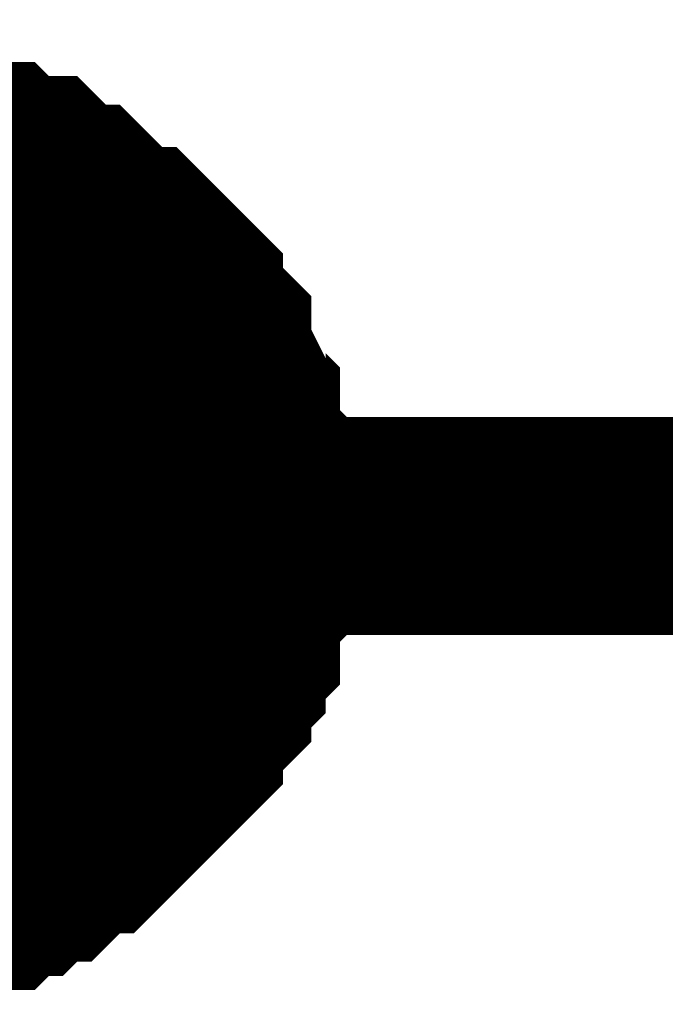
# Model space of a CAD drawing. Header units: inches. Extents: x 0 to 292, y 0 to 193.
# Tile 96 of 189: x 115.288 to 116.174, y 143.5 to 144.851. Entities that reach past the tile are written whole.
import ezdxf

# ---------------------------------------------------------------- set-up
doc = ezdxf.new("R2010")
doc.units = ezdxf.units.IN
doc.layers.add('Sheet', color=255, linetype='Continuous')

msp = doc.modelspace()

# ---------------------------------------------------------------- linework, layer by layer
at = {"layer": 'Sheet'}
for points in [[(109.4985, 144.1563, 0.2997, 0.2997, 0), (115.0904, 144.1563, 0.2997, 0.2997, 0), (121.1693, 144.1563, 0.2997, 0.2997, 0), (121.1693, 146.4562, 0.2997, 0.2997, 0)], [(115.1098, 144.6631, 0.2997, 0.2997, 0), (115.1488, 144.6631, 0.2997, 0.2997, 0), (115.1683, 144.6631, 0.2997, 0.2997, 0), (115.1878, 144.6436, 0.2997, 0.2997, 0), (115.2073, 144.6436, 0.2997, 0.2997, 0), (115.2462, 144.6436, 0.2997, 0.2997, 0), (115.2657, 144.6241, 0.2997, 0.2997, 0), (115.2852, 144.6241, 0.2997, 0.2997, 0), (115.3047, 144.6241, 0.2997, 0.2997, 0), (115.3242, 144.6046, 0.2997, 0.2997, 0), (115.3436, 144.5851, 0.2997, 0.2997, 0), (115.3631, 144.5851, 0.2997, 0.2997, 0), (115.3826, 144.5656, 0.2997, 0.2997, 0), (115.4021, 144.5461, 0.2997, 0.2997, 0), (115.4216, 144.5266, 0.2997, 0.2997, 0), (115.4411, 144.5266, 0.2997, 0.2997, 0), (115.4606, 144.5071, 0.2997, 0.2997, 0), (115.48, 144.4876, 0.2997, 0.2997, 0), (115.4995, 144.4681, 0.2997, 0.2997, 0), (115.4995, 144.4487, 0.2997, 0.2997, 0), (115.519, 144.4292, 0.2997, 0.2997, 0), (115.5385, 144.4097, 0.2997, 0.2997, 0), (115.5385, 144.3902, 0.2997, 0.2997, 0), (115.558, 144.3512, 0.2997, 0.2997, 0), (115.558, 144.3317, 0.2997, 0.2997, 0), (115.5775, 144.3122, 0.2997, 0.2997, 0), (115.5775, 144.2927, 0.2997, 0.2997, 0), (115.5775, 144.2537, 0.2997, 0.2997, 0), (115.5969, 144.2342, 0.2997, 0.2997, 0), (115.5969, 144.2148, 0.2997, 0.2997, 0), (115.5969, 144.1758, 0.2997, 0.2997, 0), (115.5969, 144.1563, 0.2997, 0.2997, 0)], [(115.1098, 144.6631, 0.2997, 0.2997, 0), (115.1488, 144.6631, 0.2997, 0.2997, 0), (115.1683, 144.6631, 0.2997, 0.2997, 0), (115.1878, 144.6436, 0.2997, 0.2997, 0), (115.2073, 144.6436, 0.2997, 0.2997, 0), (115.2462, 144.6436, 0.2997, 0.2997, 0), (115.2657, 144.6241, 0.2997, 0.2997, 0), (115.2852, 144.6241, 0.2997, 0.2997, 0), (115.3047, 144.6241, 0.2997, 0.2997, 0), (115.3242, 144.6046, 0.2997, 0.2997, 0), (115.3436, 144.5851, 0.2997, 0.2997, 0), (115.3631, 144.5851, 0.2997, 0.2997, 0), (115.3826, 144.5656, 0.2997, 0.2997, 0), (115.4021, 144.5461, 0.2997, 0.2997, 0), (115.4216, 144.5266, 0.2997, 0.2997, 0), (115.4411, 144.5266, 0.2997, 0.2997, 0), (115.4606, 144.5071, 0.2997, 0.2997, 0), (115.48, 144.4876, 0.2997, 0.2997, 0), (115.4995, 144.4681, 0.2997, 0.2997, 0), (115.4995, 144.4487, 0.2997, 0.2997, 0), (115.519, 144.4292, 0.2997, 0.2997, 0), (115.5385, 144.4097, 0.2997, 0.2997, 0), (115.5385, 144.3902, 0.2997, 0.2997, 0), (115.558, 144.3512, 0.2997, 0.2997, 0), (115.558, 144.3317, 0.2997, 0.2997, 0), (115.5775, 144.3122, 0.2997, 0.2997, 0), (115.5775, 144.2927, 0.2997, 0.2997, 0), (115.5775, 144.2537, 0.2997, 0.2997, 0), (115.5969, 144.2342, 0.2997, 0.2997, 0), (115.5969, 144.2148, 0.2997, 0.2997, 0), (115.5969, 144.1758, 0.2997, 0.2997, 0), (115.5969, 144.1563, 0.2997, 0.2997, 0)], [(115.1098, 144.6631, 0.2997, 0.2997, 0), (115.1488, 144.6631, 0.2997, 0.2997, 0), (115.1683, 144.6631, 0.2997, 0.2997, 0), (115.1878, 144.6436, 0.2997, 0.2997, 0), (115.2073, 144.6436, 0.2997, 0.2997, 0), (115.2462, 144.6436, 0.2997, 0.2997, 0), (115.2657, 144.6241, 0.2997, 0.2997, 0), (115.2852, 144.6241, 0.2997, 0.2997, 0), (115.3047, 144.6241, 0.2997, 0.2997, 0), (115.3242, 144.6046, 0.2997, 0.2997, 0), (115.3436, 144.5851, 0.2997, 0.2997, 0), (115.3631, 144.5851, 0.2997, 0.2997, 0), (115.3826, 144.5656, 0.2997, 0.2997, 0), (115.4021, 144.5461, 0.2997, 0.2997, 0), (115.4216, 144.5266, 0.2997, 0.2997, 0), (115.4411, 144.5266, 0.2997, 0.2997, 0), (115.4606, 144.5071, 0.2997, 0.2997, 0), (115.48, 144.4876, 0.2997, 0.2997, 0), (115.4995, 144.4681, 0.2997, 0.2997, 0), (115.4995, 144.4487, 0.2997, 0.2997, 0), (115.519, 144.4292, 0.2997, 0.2997, 0), (115.5385, 144.4097, 0.2997, 0.2997, 0), (115.5385, 144.3902, 0.2997, 0.2997, 0), (115.558, 144.3512, 0.2997, 0.2997, 0), (115.558, 144.3317, 0.2997, 0.2997, 0), (115.5775, 144.3122, 0.2997, 0.2997, 0), (115.5775, 144.2927, 0.2997, 0.2997, 0), (115.5775, 144.2537, 0.2997, 0.2997, 0), (115.5969, 144.2342, 0.2997, 0.2997, 0), (115.5969, 144.2148, 0.2997, 0.2997, 0), (115.5969, 144.1758, 0.2997, 0.2997, 0), (115.5969, 144.1563, 0.2997, 0.2997, 0)], [(115.1098, 144.6631, 0.2997, 0.2997, 0), (115.1488, 144.6631, 0.2997, 0.2997, 0), (115.1683, 144.6631, 0.2997, 0.2997, 0), (115.1878, 144.6436, 0.2997, 0.2997, 0), (115.2073, 144.6436, 0.2997, 0.2997, 0), (115.2462, 144.6436, 0.2997, 0.2997, 0), (115.2657, 144.6241, 0.2997, 0.2997, 0), (115.2852, 144.6241, 0.2997, 0.2997, 0), (115.3047, 144.6241, 0.2997, 0.2997, 0), (115.3242, 144.6046, 0.2997, 0.2997, 0), (115.3436, 144.5851, 0.2997, 0.2997, 0), (115.3631, 144.5851, 0.2997, 0.2997, 0), (115.3826, 144.5656, 0.2997, 0.2997, 0), (115.4021, 144.5461, 0.2997, 0.2997, 0), (115.4216, 144.5266, 0.2997, 0.2997, 0), (115.4411, 144.5266, 0.2997, 0.2997, 0), (115.4606, 144.5071, 0.2997, 0.2997, 0), (115.48, 144.4876, 0.2997, 0.2997, 0), (115.4995, 144.4681, 0.2997, 0.2997, 0), (115.4995, 144.4487, 0.2997, 0.2997, 0), (115.519, 144.4292, 0.2997, 0.2997, 0), (115.5385, 144.4097, 0.2997, 0.2997, 0), (115.5385, 144.3902, 0.2997, 0.2997, 0), (115.558, 144.3512, 0.2997, 0.2997, 0), (115.558, 144.3317, 0.2997, 0.2997, 0), (115.5775, 144.3122, 0.2997, 0.2997, 0), (115.5775, 144.2927, 0.2997, 0.2997, 0), (115.5775, 144.2537, 0.2997, 0.2997, 0), (115.5969, 144.2342, 0.2997, 0.2997, 0), (115.5969, 144.2148, 0.2997, 0.2997, 0), (115.5969, 144.1758, 0.2997, 0.2997, 0), (115.5969, 144.1563, 0.2997, 0.2997, 0)], [(115.2073, 144.6436, 0.0991, 0.0991, 0), (115.2462, 144.6436, 0.0991, 0.0991, 0), (115.2657, 144.6241, 0.0991, 0.0991, 0), (115.2852, 144.6241, 0.0991, 0.0991, 0), (115.3047, 144.6241, 0.0991, 0.0991, 0), (115.3242, 144.6046, 0.0991, 0.0991, 0), (115.3436, 144.5851, 0.0991, 0.0991, 0), (115.3631, 144.5851, 0.0991, 0.0991, 0), (115.3826, 144.5656, 0.0991, 0.0991, 0), (115.4021, 144.5461, 0.0991, 0.0991, 0), (115.4216, 144.5266, 0.0991, 0.0991, 0), (115.4411, 144.5266, 0.0991, 0.0991, 0), (115.4606, 144.5071, 0.0991, 0.0991, 0), (115.48, 144.4876, 0.0991, 0.0991, 0), (115.4995, 144.4681, 0.0991, 0.0991, 0), (115.4995, 144.4487, 0.0991, 0.0991, 0), (115.519, 144.4292, 0.0991, 0.0991, 0), (115.5385, 144.4097, 0.0991, 0.0991, 0), (115.5385, 144.3902, 0.0991, 0.0991, 0), (115.558, 144.3512, 0.0991, 0.0991, 0), (115.558, 144.3317, 0.0991, 0.0991, 0), (115.5775, 144.3122, 0.0991, 0.0991, 0), (115.5775, 144.2927, 0.0991, 0.0991, 0), (115.5775, 144.2537, 0.0991, 0.0991, 0), (115.5969, 144.2342, 0.0991, 0.0991, 0), (115.5969, 144.2148, 0.0991, 0.0991, 0), (115.5969, 144.1758, 0.0991, 0.0991, 0), (115.5969, 144.1563, 0.0991, 0.0991, 0)], [(115.2073, 144.6436, 0.0991, 0.0991, 0), (115.2462, 144.6436, 0.0991, 0.0991, 0), (115.2657, 144.6241, 0.0991, 0.0991, 0), (115.2852, 144.6241, 0.0991, 0.0991, 0), (115.3047, 144.6241, 0.0991, 0.0991, 0), (115.3242, 144.6046, 0.0991, 0.0991, 0), (115.3436, 144.5851, 0.0991, 0.0991, 0), (115.3631, 144.5851, 0.0991, 0.0991, 0), (115.3826, 144.5656, 0.0991, 0.0991, 0), (115.4021, 144.5461, 0.0991, 0.0991, 0), (115.4216, 144.5266, 0.0991, 0.0991, 0), (115.4411, 144.5266, 0.0991, 0.0991, 0), (115.4606, 144.5071, 0.0991, 0.0991, 0), (115.48, 144.4876, 0.0991, 0.0991, 0), (115.4995, 144.4681, 0.0991, 0.0991, 0), (115.4995, 144.4487, 0.0991, 0.0991, 0), (115.519, 144.4292, 0.0991, 0.0991, 0), (115.5385, 144.4097, 0.0991, 0.0991, 0), (115.5385, 144.3902, 0.0991, 0.0991, 0), (115.558, 144.3512, 0.0991, 0.0991, 0), (115.558, 144.3317, 0.0991, 0.0991, 0), (115.5775, 144.3122, 0.0991, 0.0991, 0), (115.5775, 144.2927, 0.0991, 0.0991, 0), (115.5775, 144.2537, 0.0991, 0.0991, 0), (115.5969, 144.2342, 0.0991, 0.0991, 0), (115.5969, 144.2148, 0.0991, 0.0991, 0), (115.5969, 144.1758, 0.0991, 0.0991, 0), (115.5969, 144.1563, 0.0991, 0.0991, 0)], [(115.2073, 144.6436, 0.0991, 0.0991, 0), (115.2462, 144.6436, 0.0991, 0.0991, 0), (115.2657, 144.6241, 0.0991, 0.0991, 0), (115.2852, 144.6241, 0.0991, 0.0991, 0), (115.3047, 144.6241, 0.0991, 0.0991, 0), (115.3242, 144.6046, 0.0991, 0.0991, 0), (115.3436, 144.5851, 0.0991, 0.0991, 0), (115.3631, 144.5851, 0.0991, 0.0991, 0), (115.3826, 144.5656, 0.0991, 0.0991, 0), (115.4021, 144.5461, 0.0991, 0.0991, 0), (115.4216, 144.5266, 0.0991, 0.0991, 0), (115.4411, 144.5266, 0.0991, 0.0991, 0), (115.4606, 144.5071, 0.0991, 0.0991, 0), (115.48, 144.4876, 0.0991, 0.0991, 0), (115.4995, 144.4681, 0.0991, 0.0991, 0), (115.4995, 144.4487, 0.0991, 0.0991, 0), (115.519, 144.4292, 0.0991, 0.0991, 0), (115.5385, 144.4097, 0.0991, 0.0991, 0), (115.5385, 144.3902, 0.0991, 0.0991, 0), (115.558, 144.3512, 0.0991, 0.0991, 0), (115.558, 144.3317, 0.0991, 0.0991, 0), (115.5775, 144.3122, 0.0991, 0.0991, 0), (115.5775, 144.2927, 0.0991, 0.0991, 0), (115.5775, 144.2537, 0.0991, 0.0991, 0), (115.5969, 144.2342, 0.0991, 0.0991, 0), (115.5969, 144.2148, 0.0991, 0.0991, 0), (115.5969, 144.1758, 0.0991, 0.0991, 0), (115.5969, 144.1563, 0.0991, 0.0991, 0)], [(115.2073, 144.6436, 0.0991, 0.0991, 0), (115.2462, 144.6436, 0.0991, 0.0991, 0), (115.2657, 144.6241, 0.0991, 0.0991, 0), (115.2852, 144.6241, 0.0991, 0.0991, 0), (115.3047, 144.6241, 0.0991, 0.0991, 0), (115.3242, 144.6046, 0.0991, 0.0991, 0), (115.3436, 144.5851, 0.0991, 0.0991, 0), (115.3631, 144.5851, 0.0991, 0.0991, 0), (115.3826, 144.5656, 0.0991, 0.0991, 0), (115.4021, 144.5461, 0.0991, 0.0991, 0), (115.4216, 144.5266, 0.0991, 0.0991, 0), (115.4411, 144.5266, 0.0991, 0.0991, 0), (115.4606, 144.5071, 0.0991, 0.0991, 0), (115.48, 144.4876, 0.0991, 0.0991, 0), (115.4995, 144.4681, 0.0991, 0.0991, 0), (115.4995, 144.4487, 0.0991, 0.0991, 0), (115.519, 144.4292, 0.0991, 0.0991, 0), (115.5385, 144.4097, 0.0991, 0.0991, 0), (115.5385, 144.3902, 0.0991, 0.0991, 0), (115.558, 144.3512, 0.0991, 0.0991, 0), (115.558, 144.3317, 0.0991, 0.0991, 0), (115.5775, 144.3122, 0.0991, 0.0991, 0), (115.5775, 144.2927, 0.0991, 0.0991, 0), (115.5775, 144.2537, 0.0991, 0.0991, 0), (115.5969, 144.2342, 0.0991, 0.0991, 0), (115.5969, 144.2148, 0.0991, 0.0991, 0), (115.5969, 144.1758, 0.0991, 0.0991, 0), (115.5969, 144.1563, 0.0991, 0.0991, 0)], [(115.5969, 144.1563, 0.2997, 0.2997, 0), (115.5969, 144.1368, 0.2997, 0.2997, 0), (115.5969, 144.0978, 0.2997, 0.2997, 0), (115.5969, 144.0783, 0.2997, 0.2997, 0), (115.5775, 144.0588, 0.2997, 0.2997, 0), (115.5775, 144.0393, 0.2997, 0.2997, 0), (115.5775, 144.0004, 0.2997, 0.2997, 0), (115.558, 143.9809, 0.2997, 0.2997, 0), (115.558, 143.9614, 0.2997, 0.2997, 0), (115.5385, 143.9419, 0.2997, 0.2997, 0), (115.5385, 143.9224, 0.2997, 0.2997, 0), (115.519, 143.9029, 0.2997, 0.2997, 0), (115.4995, 143.8834, 0.2997, 0.2997, 0), (115.4995, 143.8639, 0.2997, 0.2997, 0), (115.48, 143.8444, 0.2997, 0.2997, 0), (115.4606, 143.8249, 0.2997, 0.2997, 0), (115.4411, 143.8054, 0.2997, 0.2997, 0), (115.4216, 143.786, 0.2997, 0.2997, 0), (115.4021, 143.7665, 0.2997, 0.2997, 0), (115.3826, 143.747, 0.2997, 0.2997, 0), (115.3631, 143.747, 0.2997, 0.2997, 0), (115.3436, 143.7275, 0.2997, 0.2997, 0), (115.3242, 143.708, 0.2997, 0.2997, 0), (115.3047, 143.708, 0.2997, 0.2997, 0), (115.2852, 143.6885, 0.2997, 0.2997, 0), (115.2657, 143.6885, 0.2997, 0.2997, 0), (115.2462, 143.669, 0.2997, 0.2997, 0), (115.2073, 143.669, 0.2997, 0.2997, 0), (115.1878, 143.669, 0.2997, 0.2997, 0), (115.1683, 143.6495, 0.2997, 0.2997, 0), (115.1488, 143.6495, 0.2997, 0.2997, 0), (115.1098, 143.6495, 0.2997, 0.2997, 0)], [(115.5969, 144.1563, 0.2997, 0.2997, 0), (115.5969, 144.1368, 0.2997, 0.2997, 0), (115.5969, 144.0978, 0.2997, 0.2997, 0), (115.5969, 144.0783, 0.2997, 0.2997, 0), (115.5775, 144.0588, 0.2997, 0.2997, 0), (115.5775, 144.0393, 0.2997, 0.2997, 0), (115.5775, 144.0004, 0.2997, 0.2997, 0), (115.558, 143.9809, 0.2997, 0.2997, 0), (115.558, 143.9614, 0.2997, 0.2997, 0), (115.5385, 143.9419, 0.2997, 0.2997, 0), (115.5385, 143.9224, 0.2997, 0.2997, 0), (115.519, 143.9029, 0.2997, 0.2997, 0), (115.4995, 143.8834, 0.2997, 0.2997, 0), (115.4995, 143.8639, 0.2997, 0.2997, 0), (115.48, 143.8444, 0.2997, 0.2997, 0), (115.4606, 143.8249, 0.2997, 0.2997, 0), (115.4411, 143.8054, 0.2997, 0.2997, 0), (115.4216, 143.786, 0.2997, 0.2997, 0), (115.4021, 143.7665, 0.2997, 0.2997, 0), (115.3826, 143.747, 0.2997, 0.2997, 0), (115.3631, 143.747, 0.2997, 0.2997, 0), (115.3436, 143.7275, 0.2997, 0.2997, 0), (115.3242, 143.708, 0.2997, 0.2997, 0), (115.3047, 143.708, 0.2997, 0.2997, 0), (115.2852, 143.6885, 0.2997, 0.2997, 0), (115.2657, 143.6885, 0.2997, 0.2997, 0), (115.2462, 143.669, 0.2997, 0.2997, 0), (115.2073, 143.669, 0.2997, 0.2997, 0), (115.1878, 143.669, 0.2997, 0.2997, 0), (115.1683, 143.6495, 0.2997, 0.2997, 0), (115.1488, 143.6495, 0.2997, 0.2997, 0), (115.1098, 143.6495, 0.2997, 0.2997, 0)], [(115.5969, 144.1563, 0.2997, 0.2997, 0), (115.5969, 144.1368, 0.2997, 0.2997, 0), (115.5969, 144.0978, 0.2997, 0.2997, 0), (115.5969, 144.0783, 0.2997, 0.2997, 0), (115.5775, 144.0588, 0.2997, 0.2997, 0), (115.5775, 144.0393, 0.2997, 0.2997, 0), (115.5775, 144.0004, 0.2997, 0.2997, 0), (115.558, 143.9809, 0.2997, 0.2997, 0), (115.558, 143.9614, 0.2997, 0.2997, 0), (115.5385, 143.9419, 0.2997, 0.2997, 0), (115.5385, 143.9224, 0.2997, 0.2997, 0), (115.519, 143.9029, 0.2997, 0.2997, 0), (115.4995, 143.8834, 0.2997, 0.2997, 0), (115.4995, 143.8639, 0.2997, 0.2997, 0), (115.48, 143.8444, 0.2997, 0.2997, 0), (115.4606, 143.8249, 0.2997, 0.2997, 0), (115.4411, 143.8054, 0.2997, 0.2997, 0), (115.4216, 143.786, 0.2997, 0.2997, 0), (115.4021, 143.7665, 0.2997, 0.2997, 0), (115.3826, 143.747, 0.2997, 0.2997, 0), (115.3631, 143.747, 0.2997, 0.2997, 0), (115.3436, 143.7275, 0.2997, 0.2997, 0), (115.3242, 143.708, 0.2997, 0.2997, 0), (115.3047, 143.708, 0.2997, 0.2997, 0), (115.2852, 143.6885, 0.2997, 0.2997, 0), (115.2657, 143.6885, 0.2997, 0.2997, 0), (115.2462, 143.669, 0.2997, 0.2997, 0), (115.2073, 143.669, 0.2997, 0.2997, 0), (115.1878, 143.669, 0.2997, 0.2997, 0), (115.1683, 143.6495, 0.2997, 0.2997, 0), (115.1488, 143.6495, 0.2997, 0.2997, 0), (115.1098, 143.6495, 0.2997, 0.2997, 0)], [(115.5969, 144.1563, 0.2997, 0.2997, 0), (115.5969, 144.1368, 0.2997, 0.2997, 0), (115.5969, 144.0978, 0.2997, 0.2997, 0), (115.5969, 144.0783, 0.2997, 0.2997, 0), (115.5775, 144.0588, 0.2997, 0.2997, 0), (115.5775, 144.0393, 0.2997, 0.2997, 0), (115.5775, 144.0004, 0.2997, 0.2997, 0), (115.558, 143.9809, 0.2997, 0.2997, 0), (115.558, 143.9614, 0.2997, 0.2997, 0), (115.5385, 143.9419, 0.2997, 0.2997, 0), (115.5385, 143.9224, 0.2997, 0.2997, 0), (115.519, 143.9029, 0.2997, 0.2997, 0), (115.4995, 143.8834, 0.2997, 0.2997, 0), (115.4995, 143.8639, 0.2997, 0.2997, 0), (115.48, 143.8444, 0.2997, 0.2997, 0), (115.4606, 143.8249, 0.2997, 0.2997, 0), (115.4411, 143.8054, 0.2997, 0.2997, 0), (115.4216, 143.786, 0.2997, 0.2997, 0), (115.4021, 143.7665, 0.2997, 0.2997, 0), (115.3826, 143.747, 0.2997, 0.2997, 0), (115.3631, 143.747, 0.2997, 0.2997, 0), (115.3436, 143.7275, 0.2997, 0.2997, 0), (115.3242, 143.708, 0.2997, 0.2997, 0), (115.3047, 143.708, 0.2997, 0.2997, 0), (115.2852, 143.6885, 0.2997, 0.2997, 0), (115.2657, 143.6885, 0.2997, 0.2997, 0), (115.2462, 143.669, 0.2997, 0.2997, 0), (115.2073, 143.669, 0.2997, 0.2997, 0), (115.1878, 143.669, 0.2997, 0.2997, 0), (115.1683, 143.6495, 0.2997, 0.2997, 0), (115.1488, 143.6495, 0.2997, 0.2997, 0), (115.1098, 143.6495, 0.2997, 0.2997, 0)], [(115.5969, 144.1563, 0.2997, 0.2997, 0), (115.5969, 144.1563, 0.2997, 0.2997, 0), (115.5969, 144.1563, 0.2997, 0.2997, 0), (115.5969, 144.1563, 0.2997, 0.2997, 0), (115.5969, 144.1563, 0.2997, 0.2997, 0), (115.5969, 144.1563, 0.2997, 0.2997, 0), (115.5969, 144.1563, 0.2997, 0.2997, 0), (115.5969, 144.1563, 0.2997, 0.2997, 0), (115.5969, 144.1563, 0.2997, 0.2997, 0), (115.5969, 144.1563, 0.2997, 0.2997, 0), (115.5969, 144.1563, 0.2997, 0.2997, 0), (115.5969, 144.1563, 0.2997, 0.2997, 0), (115.5969, 144.1563, 0.2997, 0.2997, 0), (115.5969, 144.1563, 0.2997, 0.2997, 0), (115.5969, 144.1563, 0.2997, 0.2997, 0), (115.5969, 144.1563, 0.2997, 0.2997, 0), (115.5969, 144.1563, 0.2997, 0.2997, 0), (115.5969, 144.1563, 0.2997, 0.2997, 0), (115.5969, 144.1563, 0.2997, 0.2997, 0), (115.5969, 144.1563, 0.2997, 0.2997, 0), (115.5969, 144.1563, 0.2997, 0.2997, 0), (115.5969, 144.1563, 0.2997, 0.2997, 0), (115.5969, 144.1563, 0.2997, 0.2997, 0), (115.5969, 144.1563, 0.2997, 0.2997, 0), (115.5969, 144.1563, 0.2997, 0.2997, 0), (115.5969, 144.1563, 0.2997, 0.2997, 0), (115.5969, 144.1563, 0.2997, 0.2997, 0), (115.5969, 144.1563, 0.2997, 0.2997, 0), (115.5969, 144.1563, 0.2997, 0.2997, 0), (115.5969, 144.1563, 0.2997, 0.2997, 0), (115.5969, 144.1563, 0.2997, 0.2997, 0), (115.5969, 144.1563, 0.2997, 0.2997, 0), (115.5969, 144.1563, 0.2997, 0.2997, 0)], [(115.5969, 144.1563, 0.2997, 0.2997, 0), (115.5969, 144.1563, 0.2997, 0.2997, 0)], [(115.5969, 144.1563, 0.2997, 0.2997, 0), (115.5969, 144.1563, 0.2997, 0.2997, 0), (115.5969, 144.1563, 0.2997, 0.2997, 0), (115.5969, 144.1563, 0.2997, 0.2997, 0), (115.5969, 144.1563, 0.2997, 0.2997, 0), (115.5969, 144.1563, 0.2997, 0.2997, 0), (115.5969, 144.1563, 0.2997, 0.2997, 0), (115.5969, 144.1563, 0.2997, 0.2997, 0), (115.5969, 144.1563, 0.2997, 0.2997, 0), (115.5969, 144.1563, 0.2997, 0.2997, 0), (115.5969, 144.1563, 0.2997, 0.2997, 0), (115.5969, 144.1563, 0.2997, 0.2997, 0), (115.5969, 144.1563, 0.2997, 0.2997, 0), (115.5969, 144.1563, 0.2997, 0.2997, 0), (115.5969, 144.1563, 0.2997, 0.2997, 0), (115.5969, 144.1563, 0.2997, 0.2997, 0), (115.5969, 144.1563, 0.2997, 0.2997, 0), (115.5969, 144.1563, 0.2997, 0.2997, 0), (115.5969, 144.1563, 0.2997, 0.2997, 0), (115.5969, 144.1563, 0.2997, 0.2997, 0), (115.5969, 144.1563, 0.2997, 0.2997, 0), (115.5969, 144.1563, 0.2997, 0.2997, 0), (115.5969, 144.1563, 0.2997, 0.2997, 0), (115.5969, 144.1563, 0.2997, 0.2997, 0), (115.5969, 144.1563, 0.2997, 0.2997, 0), (115.5969, 144.1563, 0.2997, 0.2997, 0), (115.5969, 144.1563, 0.2997, 0.2997, 0), (115.5969, 144.1563, 0.2997, 0.2997, 0), (115.5969, 144.1563, 0.2997, 0.2997, 0), (115.5969, 144.1563, 0.2997, 0.2997, 0), (115.5969, 144.1563, 0.2997, 0.2997, 0), (115.5969, 144.1563, 0.2997, 0.2997, 0), (115.5969, 144.1563, 0.2997, 0.2997, 0)], [(115.5969, 144.1563, 0.2997, 0.2997, 0), (115.5969, 144.1563, 0.2997, 0.2997, 0)], [(115.5969, 144.1563, 0.2997, 0.2997, 0), (115.5969, 144.1563, 0.2997, 0.2997, 0), (115.5969, 144.1563, 0.2997, 0.2997, 0), (115.5969, 144.1563, 0.2997, 0.2997, 0), (115.5969, 144.1563, 0.2997, 0.2997, 0), (115.5969, 144.1563, 0.2997, 0.2997, 0), (115.5969, 144.1563, 0.2997, 0.2997, 0), (115.5969, 144.1563, 0.2997, 0.2997, 0), (115.5969, 144.1563, 0.2997, 0.2997, 0), (115.5969, 144.1563, 0.2997, 0.2997, 0), (115.5969, 144.1563, 0.2997, 0.2997, 0), (115.5969, 144.1563, 0.2997, 0.2997, 0), (115.5969, 144.1563, 0.2997, 0.2997, 0), (115.5969, 144.1563, 0.2997, 0.2997, 0), (115.5969, 144.1563, 0.2997, 0.2997, 0), (115.5969, 144.1563, 0.2997, 0.2997, 0), (115.5969, 144.1563, 0.2997, 0.2997, 0), (115.5969, 144.1563, 0.2997, 0.2997, 0), (115.5969, 144.1563, 0.2997, 0.2997, 0), (115.5969, 144.1563, 0.2997, 0.2997, 0), (115.5969, 144.1563, 0.2997, 0.2997, 0), (115.5969, 144.1563, 0.2997, 0.2997, 0), (115.5969, 144.1563, 0.2997, 0.2997, 0), (115.5969, 144.1563, 0.2997, 0.2997, 0), (115.5969, 144.1563, 0.2997, 0.2997, 0), (115.5969, 144.1563, 0.2997, 0.2997, 0), (115.5969, 144.1563, 0.2997, 0.2997, 0), (115.5969, 144.1563, 0.2997, 0.2997, 0), (115.5969, 144.1563, 0.2997, 0.2997, 0), (115.5969, 144.1563, 0.2997, 0.2997, 0), (115.5969, 144.1563, 0.2997, 0.2997, 0), (115.5969, 144.1563, 0.2997, 0.2997, 0), (115.5969, 144.1563, 0.2997, 0.2997, 0)], [(115.5969, 144.1563, 0.2997, 0.2997, 0), (115.5969, 144.1563, 0.2997, 0.2997, 0)], [(115.5969, 144.1563, 0.2997, 0.2997, 0), (115.5969, 144.1563, 0.2997, 0.2997, 0), (115.5969, 144.1563, 0.2997, 0.2997, 0), (115.5969, 144.1563, 0.2997, 0.2997, 0), (115.5969, 144.1563, 0.2997, 0.2997, 0), (115.5969, 144.1563, 0.2997, 0.2997, 0), (115.5969, 144.1563, 0.2997, 0.2997, 0), (115.5969, 144.1563, 0.2997, 0.2997, 0), (115.5969, 144.1563, 0.2997, 0.2997, 0), (115.5969, 144.1563, 0.2997, 0.2997, 0), (115.5969, 144.1563, 0.2997, 0.2997, 0), (115.5969, 144.1563, 0.2997, 0.2997, 0), (115.5969, 144.1563, 0.2997, 0.2997, 0), (115.5969, 144.1563, 0.2997, 0.2997, 0), (115.5969, 144.1563, 0.2997, 0.2997, 0), (115.5969, 144.1563, 0.2997, 0.2997, 0), (115.5969, 144.1563, 0.2997, 0.2997, 0), (115.5969, 144.1563, 0.2997, 0.2997, 0), (115.5969, 144.1563, 0.2997, 0.2997, 0), (115.5969, 144.1563, 0.2997, 0.2997, 0), (115.5969, 144.1563, 0.2997, 0.2997, 0), (115.5969, 144.1563, 0.2997, 0.2997, 0), (115.5969, 144.1563, 0.2997, 0.2997, 0), (115.5969, 144.1563, 0.2997, 0.2997, 0), (115.5969, 144.1563, 0.2997, 0.2997, 0), (115.5969, 144.1563, 0.2997, 0.2997, 0), (115.5969, 144.1563, 0.2997, 0.2997, 0), (115.5969, 144.1563, 0.2997, 0.2997, 0), (115.5969, 144.1563, 0.2997, 0.2997, 0), (115.5969, 144.1563, 0.2997, 0.2997, 0), (115.5969, 144.1563, 0.2997, 0.2997, 0), (115.5969, 144.1563, 0.2997, 0.2997, 0), (115.5969, 144.1563, 0.2997, 0.2997, 0)], [(115.5969, 144.1563, 0.2997, 0.2997, 0), (115.5969, 144.1563, 0.2997, 0.2997, 0)], [(115.5969, 144.1563, 0.0991, 0.0991, 0), (115.5969, 144.1368, 0.0991, 0.0991, 0), (115.5969, 144.0978, 0.0991, 0.0991, 0), (115.5969, 144.0783, 0.0991, 0.0991, 0), (115.5775, 144.0588, 0.0991, 0.0991, 0), (115.5775, 144.0393, 0.0991, 0.0991, 0), (115.5775, 144.0004, 0.0991, 0.0991, 0), (115.558, 143.9809, 0.0991, 0.0991, 0), (115.558, 143.9614, 0.0991, 0.0991, 0), (115.5385, 143.9419, 0.0991, 0.0991, 0), (115.5385, 143.9224, 0.0991, 0.0991, 0), (115.519, 143.9029, 0.0991, 0.0991, 0), (115.4995, 143.8834, 0.0991, 0.0991, 0), (115.4995, 143.8639, 0.0991, 0.0991, 0), (115.48, 143.8444, 0.0991, 0.0991, 0), (115.4606, 143.8249, 0.0991, 0.0991, 0), (115.4411, 143.8054, 0.0991, 0.0991, 0), (115.4216, 143.786, 0.0991, 0.0991, 0), (115.4021, 143.7665, 0.0991, 0.0991, 0), (115.3826, 143.747, 0.0991, 0.0991, 0), (115.3631, 143.747, 0.0991, 0.0991, 0), (115.3436, 143.7275, 0.0991, 0.0991, 0), (115.3242, 143.708, 0.0991, 0.0991, 0), (115.3047, 143.708, 0.0991, 0.0991, 0), (115.2852, 143.6885, 0.0991, 0.0991, 0), (115.2657, 143.6885, 0.0991, 0.0991, 0), (115.2462, 143.669, 0.0991, 0.0991, 0), (115.2073, 143.669, 0.0991, 0.0991, 0)], [(115.5969, 144.1563, 0.0991, 0.0991, 0), (115.5969, 144.1368, 0.0991, 0.0991, 0), (115.5969, 144.0978, 0.0991, 0.0991, 0), (115.5969, 144.0783, 0.0991, 0.0991, 0), (115.5775, 144.0588, 0.0991, 0.0991, 0), (115.5775, 144.0393, 0.0991, 0.0991, 0), (115.5775, 144.0004, 0.0991, 0.0991, 0), (115.558, 143.9809, 0.0991, 0.0991, 0), (115.558, 143.9614, 0.0991, 0.0991, 0), (115.5385, 143.9419, 0.0991, 0.0991, 0), (115.5385, 143.9224, 0.0991, 0.0991, 0), (115.519, 143.9029, 0.0991, 0.0991, 0), (115.4995, 143.8834, 0.0991, 0.0991, 0), (115.4995, 143.8639, 0.0991, 0.0991, 0), (115.48, 143.8444, 0.0991, 0.0991, 0), (115.4606, 143.8249, 0.0991, 0.0991, 0), (115.4411, 143.8054, 0.0991, 0.0991, 0), (115.4216, 143.786, 0.0991, 0.0991, 0), (115.4021, 143.7665, 0.0991, 0.0991, 0), (115.3826, 143.747, 0.0991, 0.0991, 0), (115.3631, 143.747, 0.0991, 0.0991, 0), (115.3436, 143.7275, 0.0991, 0.0991, 0), (115.3242, 143.708, 0.0991, 0.0991, 0), (115.3047, 143.708, 0.0991, 0.0991, 0), (115.2852, 143.6885, 0.0991, 0.0991, 0), (115.2657, 143.6885, 0.0991, 0.0991, 0), (115.2462, 143.669, 0.0991, 0.0991, 0), (115.2073, 143.669, 0.0991, 0.0991, 0)], [(115.5969, 144.1563, 0.0991, 0.0991, 0), (115.5969, 144.1368, 0.0991, 0.0991, 0), (115.5969, 144.0978, 0.0991, 0.0991, 0), (115.5969, 144.0783, 0.0991, 0.0991, 0), (115.5775, 144.0588, 0.0991, 0.0991, 0), (115.5775, 144.0393, 0.0991, 0.0991, 0), (115.5775, 144.0004, 0.0991, 0.0991, 0), (115.558, 143.9809, 0.0991, 0.0991, 0), (115.558, 143.9614, 0.0991, 0.0991, 0), (115.5385, 143.9419, 0.0991, 0.0991, 0), (115.5385, 143.9224, 0.0991, 0.0991, 0), (115.519, 143.9029, 0.0991, 0.0991, 0), (115.4995, 143.8834, 0.0991, 0.0991, 0), (115.4995, 143.8639, 0.0991, 0.0991, 0), (115.48, 143.8444, 0.0991, 0.0991, 0), (115.4606, 143.8249, 0.0991, 0.0991, 0), (115.4411, 143.8054, 0.0991, 0.0991, 0), (115.4216, 143.786, 0.0991, 0.0991, 0), (115.4021, 143.7665, 0.0991, 0.0991, 0), (115.3826, 143.747, 0.0991, 0.0991, 0), (115.3631, 143.747, 0.0991, 0.0991, 0), (115.3436, 143.7275, 0.0991, 0.0991, 0), (115.3242, 143.708, 0.0991, 0.0991, 0), (115.3047, 143.708, 0.0991, 0.0991, 0), (115.2852, 143.6885, 0.0991, 0.0991, 0), (115.2657, 143.6885, 0.0991, 0.0991, 0), (115.2462, 143.669, 0.0991, 0.0991, 0), (115.2073, 143.669, 0.0991, 0.0991, 0)], [(115.5969, 144.1563, 0.0991, 0.0991, 0), (115.5969, 144.1368, 0.0991, 0.0991, 0), (115.5969, 144.0978, 0.0991, 0.0991, 0), (115.5969, 144.0783, 0.0991, 0.0991, 0), (115.5775, 144.0588, 0.0991, 0.0991, 0), (115.5775, 144.0393, 0.0991, 0.0991, 0), (115.5775, 144.0004, 0.0991, 0.0991, 0), (115.558, 143.9809, 0.0991, 0.0991, 0), (115.558, 143.9614, 0.0991, 0.0991, 0), (115.5385, 143.9419, 0.0991, 0.0991, 0), (115.5385, 143.9224, 0.0991, 0.0991, 0), (115.519, 143.9029, 0.0991, 0.0991, 0), (115.4995, 143.8834, 0.0991, 0.0991, 0), (115.4995, 143.8639, 0.0991, 0.0991, 0), (115.48, 143.8444, 0.0991, 0.0991, 0), (115.4606, 143.8249, 0.0991, 0.0991, 0), (115.4411, 143.8054, 0.0991, 0.0991, 0), (115.4216, 143.786, 0.0991, 0.0991, 0), (115.4021, 143.7665, 0.0991, 0.0991, 0), (115.3826, 143.747, 0.0991, 0.0991, 0), (115.3631, 143.747, 0.0991, 0.0991, 0), (115.3436, 143.7275, 0.0991, 0.0991, 0), (115.3242, 143.708, 0.0991, 0.0991, 0), (115.3047, 143.708, 0.0991, 0.0991, 0), (115.2852, 143.6885, 0.0991, 0.0991, 0), (115.2657, 143.6885, 0.0991, 0.0991, 0), (115.2462, 143.669, 0.0991, 0.0991, 0), (115.2073, 143.669, 0.0991, 0.0991, 0)], [(115.5969, 144.1563, 0.0991, 0.0991, 0), (115.5969, 144.1563, 0.0991, 0.0991, 0), (115.5969, 144.1563, 0.0991, 0.0991, 0), (115.5969, 144.1563, 0.0991, 0.0991, 0), (115.5969, 144.1563, 0.0991, 0.0991, 0), (115.5969, 144.1563, 0.0991, 0.0991, 0), (115.5969, 144.1563, 0.0991, 0.0991, 0), (115.5969, 144.1563, 0.0991, 0.0991, 0), (115.5969, 144.1563, 0.0991, 0.0991, 0), (115.5969, 144.1563, 0.0991, 0.0991, 0), (115.5969, 144.1563, 0.0991, 0.0991, 0), (115.5969, 144.1563, 0.0991, 0.0991, 0), (115.5969, 144.1563, 0.0991, 0.0991, 0), (115.5969, 144.1563, 0.0991, 0.0991, 0), (115.5969, 144.1563, 0.0991, 0.0991, 0), (115.5969, 144.1563, 0.0991, 0.0991, 0), (115.5969, 144.1563, 0.0991, 0.0991, 0), (115.5969, 144.1563, 0.0991, 0.0991, 0), (115.5969, 144.1563, 0.0991, 0.0991, 0), (115.5969, 144.1563, 0.0991, 0.0991, 0), (115.5969, 144.1563, 0.0991, 0.0991, 0), (115.5969, 144.1563, 0.0991, 0.0991, 0), (115.5969, 144.1563, 0.0991, 0.0991, 0), (115.5969, 144.1563, 0.0991, 0.0991, 0), (115.5969, 144.1563, 0.0991, 0.0991, 0), (115.5969, 144.1563, 0.0991, 0.0991, 0), (115.5969, 144.1563, 0.0991, 0.0991, 0), (115.5969, 144.1563, 0.0991, 0.0991, 0), (115.5969, 144.1563, 0.0991, 0.0991, 0), (115.5969, 144.1563, 0.0991, 0.0991, 0), (115.5969, 144.1563, 0.0991, 0.0991, 0), (115.5969, 144.1563, 0.0991, 0.0991, 0), (115.5969, 144.1563, 0.0991, 0.0991, 0)], [(115.5969, 144.1563, 0.0991, 0.0991, 0), (115.5969, 144.1563, 0.0991, 0.0991, 0)], [(115.5969, 144.1563, 0.0991, 0.0991, 0), (115.5969, 144.1563, 0.0991, 0.0991, 0), (115.5969, 144.1563, 0.0991, 0.0991, 0), (115.5969, 144.1563, 0.0991, 0.0991, 0), (115.5969, 144.1563, 0.0991, 0.0991, 0), (115.5969, 144.1563, 0.0991, 0.0991, 0), (115.5969, 144.1563, 0.0991, 0.0991, 0), (115.5969, 144.1563, 0.0991, 0.0991, 0), (115.5969, 144.1563, 0.0991, 0.0991, 0), (115.5969, 144.1563, 0.0991, 0.0991, 0), (115.5969, 144.1563, 0.0991, 0.0991, 0), (115.5969, 144.1563, 0.0991, 0.0991, 0), (115.5969, 144.1563, 0.0991, 0.0991, 0), (115.5969, 144.1563, 0.0991, 0.0991, 0), (115.5969, 144.1563, 0.0991, 0.0991, 0), (115.5969, 144.1563, 0.0991, 0.0991, 0), (115.5969, 144.1563, 0.0991, 0.0991, 0), (115.5969, 144.1563, 0.0991, 0.0991, 0), (115.5969, 144.1563, 0.0991, 0.0991, 0), (115.5969, 144.1563, 0.0991, 0.0991, 0), (115.5969, 144.1563, 0.0991, 0.0991, 0), (115.5969, 144.1563, 0.0991, 0.0991, 0), (115.5969, 144.1563, 0.0991, 0.0991, 0), (115.5969, 144.1563, 0.0991, 0.0991, 0), (115.5969, 144.1563, 0.0991, 0.0991, 0), (115.5969, 144.1563, 0.0991, 0.0991, 0), (115.5969, 144.1563, 0.0991, 0.0991, 0), (115.5969, 144.1563, 0.0991, 0.0991, 0), (115.5969, 144.1563, 0.0991, 0.0991, 0), (115.5969, 144.1563, 0.0991, 0.0991, 0), (115.5969, 144.1563, 0.0991, 0.0991, 0), (115.5969, 144.1563, 0.0991, 0.0991, 0), (115.5969, 144.1563, 0.0991, 0.0991, 0)], [(115.5969, 144.1563, 0.0991, 0.0991, 0), (115.5969, 144.1563, 0.0991, 0.0991, 0)], [(115.5969, 144.1563, 0.0991, 0.0991, 0), (115.5969, 144.1563, 0.0991, 0.0991, 0), (115.5969, 144.1563, 0.0991, 0.0991, 0), (115.5969, 144.1563, 0.0991, 0.0991, 0), (115.5969, 144.1563, 0.0991, 0.0991, 0), (115.5969, 144.1563, 0.0991, 0.0991, 0), (115.5969, 144.1563, 0.0991, 0.0991, 0), (115.5969, 144.1563, 0.0991, 0.0991, 0), (115.5969, 144.1563, 0.0991, 0.0991, 0), (115.5969, 144.1563, 0.0991, 0.0991, 0), (115.5969, 144.1563, 0.0991, 0.0991, 0), (115.5969, 144.1563, 0.0991, 0.0991, 0), (115.5969, 144.1563, 0.0991, 0.0991, 0), (115.5969, 144.1563, 0.0991, 0.0991, 0), (115.5969, 144.1563, 0.0991, 0.0991, 0), (115.5969, 144.1563, 0.0991, 0.0991, 0), (115.5969, 144.1563, 0.0991, 0.0991, 0), (115.5969, 144.1563, 0.0991, 0.0991, 0), (115.5969, 144.1563, 0.0991, 0.0991, 0), (115.5969, 144.1563, 0.0991, 0.0991, 0), (115.5969, 144.1563, 0.0991, 0.0991, 0), (115.5969, 144.1563, 0.0991, 0.0991, 0), (115.5969, 144.1563, 0.0991, 0.0991, 0), (115.5969, 144.1563, 0.0991, 0.0991, 0), (115.5969, 144.1563, 0.0991, 0.0991, 0), (115.5969, 144.1563, 0.0991, 0.0991, 0), (115.5969, 144.1563, 0.0991, 0.0991, 0), (115.5969, 144.1563, 0.0991, 0.0991, 0), (115.5969, 144.1563, 0.0991, 0.0991, 0), (115.5969, 144.1563, 0.0991, 0.0991, 0), (115.5969, 144.1563, 0.0991, 0.0991, 0), (115.5969, 144.1563, 0.0991, 0.0991, 0), (115.5969, 144.1563, 0.0991, 0.0991, 0)], [(115.5969, 144.1563, 0.0991, 0.0991, 0), (115.5969, 144.1563, 0.0991, 0.0991, 0)], [(115.5969, 144.1563, 0.0991, 0.0991, 0), (115.5969, 144.1563, 0.0991, 0.0991, 0), (115.5969, 144.1563, 0.0991, 0.0991, 0), (115.5969, 144.1563, 0.0991, 0.0991, 0), (115.5969, 144.1563, 0.0991, 0.0991, 0), (115.5969, 144.1563, 0.0991, 0.0991, 0), (115.5969, 144.1563, 0.0991, 0.0991, 0), (115.5969, 144.1563, 0.0991, 0.0991, 0), (115.5969, 144.1563, 0.0991, 0.0991, 0), (115.5969, 144.1563, 0.0991, 0.0991, 0), (115.5969, 144.1563, 0.0991, 0.0991, 0), (115.5969, 144.1563, 0.0991, 0.0991, 0), (115.5969, 144.1563, 0.0991, 0.0991, 0), (115.5969, 144.1563, 0.0991, 0.0991, 0), (115.5969, 144.1563, 0.0991, 0.0991, 0), (115.5969, 144.1563, 0.0991, 0.0991, 0), (115.5969, 144.1563, 0.0991, 0.0991, 0), (115.5969, 144.1563, 0.0991, 0.0991, 0), (115.5969, 144.1563, 0.0991, 0.0991, 0), (115.5969, 144.1563, 0.0991, 0.0991, 0), (115.5969, 144.1563, 0.0991, 0.0991, 0), (115.5969, 144.1563, 0.0991, 0.0991, 0), (115.5969, 144.1563, 0.0991, 0.0991, 0), (115.5969, 144.1563, 0.0991, 0.0991, 0), (115.5969, 144.1563, 0.0991, 0.0991, 0), (115.5969, 144.1563, 0.0991, 0.0991, 0), (115.5969, 144.1563, 0.0991, 0.0991, 0), (115.5969, 144.1563, 0.0991, 0.0991, 0), (115.5969, 144.1563, 0.0991, 0.0991, 0), (115.5969, 144.1563, 0.0991, 0.0991, 0), (115.5969, 144.1563, 0.0991, 0.0991, 0), (115.5969, 144.1563, 0.0991, 0.0991, 0), (115.5969, 144.1563, 0.0991, 0.0991, 0)], [(115.5969, 144.1563, 0.0991, 0.0991, 0), (115.5969, 144.1563, 0.0991, 0.0991, 0)]]:
    msp.add_lwpolyline(points, format="xyseb", dxfattribs=at)
msp.add_lwpolyline([(114.808, 144.1733, 0.508, 0.508, 1), (115.316, 144.1733, 0.508, 0.508, 1)], format="xyseb", close=True, dxfattribs=at)

doc.saveas('drawing.dxf')
